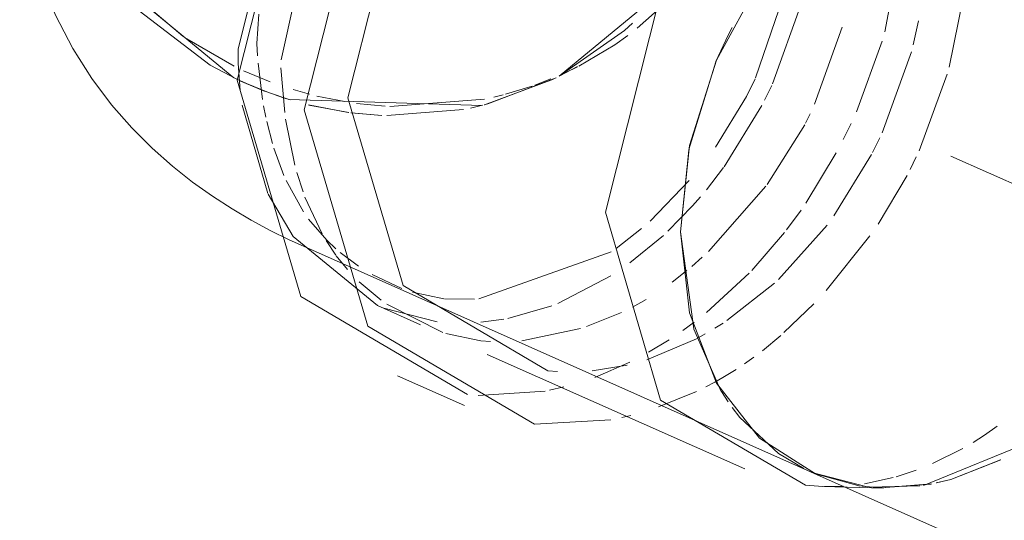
# Model space of a CAD drawing. Header units: millimetres. Extents: x -121 to 29920, y 1231 to 31888.
# Tile 151 of 256: x 21702 to 21773, y 17409 to 17445. Entities that reach past the tile are written whole.
import ezdxf

# ---------------------------------------------------------------- set-up
doc = ezdxf.new("R2010")
doc.units = ezdxf.units.MM
doc.linetypes.add('ADSK_Осевая', pattern=[700, 500, -100, 0, -100])
doc.layers.add('P-PIPE-____-CNTR', color=3, linetype='ADSK_Осевая', lineweight=20)
doc.layers.add('P-PIPE-____-OTLN', color=3, linetype='Continuous', lineweight=20)

# ---------------------------------------------------------------- blocks, each defined once
blk = doc.blocks.new('ADSK_ППР_Отвод канализационный_Составной - Отвод раструбный-V33-3D severage Right')
at = {"layer": 'P-PIPE-____-OTLN', "color": 9}
for p, q in [((-5299.316, 17442.525), (-5296.505, 17455.295)), ((-5266.97, 17444.324), (-5267.848, 17442.41)), ((-5302.294, 17440.32), (-5302.432, 17442.262)), ((-5267.854, 17442.395), (-5269.821, 17436.032)), ((-5299.073, 17438.72), (-5299.344, 17441.947)), ((-5300.293, 17432.868), (-5302.159, 17439.246)), ((-5298.342, 17434.901), (-5299.008, 17438.243)), ((-5269.826, 17436.006), (-5270.428, 17430.084)), ((-5297.745, 17432.968), (-5298.199, 17434.38)), ((-5296.37, 17429.944), (-5297.611, 17432.604)), ((-5270.428, 17430.084), (-5269.452, 17423.063)), ((-5295.38, 17428.406), (-5296.081, 17429.455)), ((-5294.532, 17427.351), (-5295.341, 17428.352)), ((-5292.084, 17425.132), (-5293.678, 17426.467)), ((-5288.026, 17423.577), (-5291.898, 17424.55)), ((-5287.634, 17422.808), (-5291.669, 17424.837)), ((-5269.442, 17423.032), (-5267.462, 17418.536)), ((-5279.331, 17419.975), (-5280.015, 17420.034)), ((-5280.221, 17418.555), (-5285.063, 17418.243)), ((-5267.457, 17418.527), (-5266.97, 17417.777)), ((-5274.021, 17416.802), (-5274.67, 17416.643)), ((-5266.114, 17416.643), (-5263.333, 17414.049)), ((-5263.315, 17414.036), (-5261.479, 17412.943)), ((-5260.801, 17412.632), (-5256.893, 17411.618)), ((-5260.634, 17412.562), (-5257.409, 17411.686)), ((-5259.251, 17411.661), (-5259.984, 17411.659)), ((-5256.735, 17411.602), (-5253.086, 17411.692))]:
    blk.add_line(p, q, dxfattribs=at)
at = {"layer": 'P-PIPE-____-OTLN', "color": 10}
for p, q in [((-5254.486, 17450.485), (-5255.631, 17444.564)), ((-5306.437, 17444.239), (-5310.535, 17447.711)), ((-5306.437, 17444.239), (-5310.535, 17447.711)), ((-5279.192, 17441.359), (-5271.948, 17447.334)), ((-5279.192, 17441.359), (-5271.948, 17447.334)), ((-5262.902, 17447.288), (-5264.982, 17441.22)), ((-5249.859, 17447.428), (-5250.971, 17441.998)), ((-5271.68, 17446.5), (-5273.548, 17444.833)), ((-5271.68, 17446.5), (-5273.548, 17444.833)), ((-5261.656, 17446.645), (-5263.761, 17440.796)), ((-5301.08, 17443.711), (-5300.935, 17445.848)), ((-5274.473, 17444.651), (-5273.895, 17445.191)), ((-5273.895, 17445.191), (-5274.473, 17444.651)), ((-5253.189, 17445.346), (-5253.572, 17443.617)), ((-5279.203, 17441.354), (-5274.479, 17444.646)), ((-5274.479, 17444.646), (-5279.203, 17441.354)), ((-5274.237, 17444.299), (-5275.183, 17443.626)), ((-5274.237, 17444.299), (-5275.183, 17443.626)), ((-5258.713, 17444.901), (-5260.705, 17439.315)), ((-5302.735, 17442.064), (-5306.164, 17444.052)), ((-5302.735, 17442.064), (-5306.164, 17444.052)), ((-5301.03, 17442.814), (-5301.08, 17443.711)), ((-5275.183, 17443.626), (-5277.785, 17442.083)), ((-5275.183, 17443.626), (-5277.785, 17442.083)), ((-5255.822, 17443.887), (-5257.684, 17438.779)), ((-5253.703, 17443.109), (-5255.808, 17437.26)), ((-5300.676, 17439.659), (-5300.991, 17442.285)), ((-5300.12, 17440.939), (-5302.053, 17441.741)), ((-5300.12, 17440.939), (-5302.053, 17441.741)), ((-5279.159, 17441.375), (-5277.873, 17442.038)), ((-5279.159, 17441.375), (-5277.873, 17442.038)), ((-5277.879, 17442.035), (-5278.775, 17441.599)), ((-5277.879, 17442.035), (-5278.775, 17441.599)), ((-5251.109, 17441.504), (-5253.148, 17435.947)), ((-5302.539, 17441.131), (-5301.843, 17440.81)), ((-5301.843, 17440.81), (-5302.539, 17441.131)), ((-5302.314, 17441.022), (-5300.475, 17440.242)), ((-5302.314, 17441.022), (-5300.475, 17440.242)), ((-5301.843, 17440.81), (-5300.248, 17440.159)), ((-5300.248, 17440.159), (-5301.843, 17440.81)), ((-5284.608, 17439.279), (-5279.623, 17441.137)), ((-5279.623, 17441.137), (-5284.608, 17439.279)), ((-5279.807, 17441.149), (-5280.952, 17440.71)), ((-5279.807, 17441.149), (-5280.952, 17440.71)), ((-5263.815, 17440.679), (-5264.332, 17439.612)), ((-5300.242, 17440.157), (-5298.676, 17439.629)), ((-5298.676, 17439.629), (-5300.242, 17440.157)), ((-5299.715, 17439.966), (-5298.942, 17439.711)), ((-5299.715, 17439.966), (-5298.942, 17439.711)), ((-5297.283, 17440.047), (-5298.466, 17440.38)), ((-5297.283, 17440.047), (-5298.466, 17440.38)), ((-5283.249, 17440.005), (-5283.926, 17439.839)), ((-5283.249, 17440.005), (-5283.926, 17439.839)), ((-5281.162, 17440.636), (-5283.079, 17440.049)), ((-5281.162, 17440.636), (-5283.079, 17440.049)), ((-5298.775, 17439.659), (-5284.784, 17439.234)), ((-5298.775, 17439.659), (-5284.784, 17439.234)), ((-5294.471, 17438.723), (-5297.339, 17439.263)), ((-5297.333, 17439.262), (-5294.439, 17438.718)), ((-5294.723, 17439.508), (-5296.741, 17439.912)), ((-5294.723, 17439.508), (-5296.741, 17439.912)), ((-5291.803, 17439.184), (-5293.864, 17439.381)), ((-5291.803, 17439.184), (-5293.864, 17439.381)), ((-5284.604, 17439.692), (-5291.464, 17439.166)), ((-5284.604, 17439.692), (-5291.464, 17439.166)), ((-5285.612, 17439.044), (-5284.743, 17439.245)), ((-5284.743, 17439.245), (-5285.612, 17439.044)), ((-5264.535, 17439.216), (-5267.264, 17434.784)), ((-5300.439, 17438.377), (-5300.598, 17439.198)), ((-5292.04, 17438.508), (-5294.275, 17438.698)), ((-5294.242, 17438.692), (-5292.04, 17438.508)), ((-5291.678, 17438.496), (-5286.132, 17438.94)), ((-5286.131, 17438.94), (-5291.667, 17438.497)), ((-5261.034, 17438.617), (-5261.363, 17437.96)), ((-5299.962, 17436.477), (-5300.373, 17438.072)), ((-5261.428, 17437.834), (-5264.142, 17433.513)), ((-5258.073, 17437.922), (-5258.631, 17436.772)), ((-5255.98, 17436.891), (-5256.512, 17435.814)), ((-5299.125, 17434.154), (-5299.857, 17436.133)), ((-5259.138, 17435.8), (-5261.344, 17432.162)), ((-5256.581, 17435.68), (-5259.311, 17431.248)), ((-5253.352, 17435.507), (-5253.8, 17434.588)), ((-5267.302, 17434.732), (-5268.534, 17433.135)), ((-5297.708, 17431.535), (-5298.967, 17433.799)), ((-5269.789, 17433.802), (-5272.622, 17430.862)), ((-5254.014, 17434.17), (-5256.116, 17430.648)), ((-5264.242, 17433.377), (-5268.39, 17428.669)), ((-5268.978, 17432.605), (-5269.545, 17431.96)), ((-5269.545, 17431.96), (-5271.328, 17430.137)), ((-5261.69, 17431.661), (-5262.75, 17430.222)), ((-5296.019, 17429.474), (-5297.339, 17431.006)), ((-5273.231, 17430.321), (-5275.081, 17428.876)), ((-5262.887, 17430.046), (-5265.255, 17427.294)), ((-5259.809, 17430.577), (-5263.334, 17426.64)), ((-5295.37, 17428.864), (-5296.019, 17429.474)), ((-5271.659, 17429.83), (-5274.083, 17427.843)), ((-5256.707, 17429.792), (-5259.871, 17425.841)), ((-5293.724, 17427.597), (-5295.046, 17428.585)), ((-5275.438, 17428.631), (-5285.023, 17425.228)), ((-5268.841, 17428.247), (-5269.605, 17427.569)), ((-5269.952, 17427.277), (-5271.026, 17426.433)), ((-5265.442, 17427.099), (-5268.528, 17424.254)), ((-5290.584, 17425.984), (-5292.74, 17426.991)), ((-5275.457, 17426.903), (-5279.309, 17424.902)), ((-5287.544, 17425.246), (-5289.814, 17425.722)), ((-5263.619, 17426.374), (-5267.061, 17423.656)), ((-5285.324, 17425.206), (-5287.515, 17425.243)), ((-5272.908, 17425.184), (-5273.894, 17424.638)), ((-5279.739, 17424.734), (-5282.907, 17423.817)), ((-5260.773, 17424.871), (-5262.927, 17422.789)), ((-5283.203, 17423.761), (-5284.861, 17423.539)), ((-5274.691, 17424.242), (-5277.221, 17423.222)), ((-5269.424, 17423.55), (-5270.246, 17422.948)), ((-5277.646, 17423.083), (-5281.905, 17422.193)), ((-5267.321, 17423.485), (-5267.922, 17423.105)), ((-5269.264, 17422.341), (-5272.86, 17420.823)), ((-5271.247, 17422.27), (-5272.739, 17421.363)), ((-5268.625, 17422.691), (-5269.264, 17422.341)), ((-5263.152, 17422.591), (-5264.49, 17421.481)), ((-5265.108, 17421.01), (-5265.796, 17420.519)), ((-5274.287, 17420.427), (-5276.802, 17420.013)), ((-5274.085, 17420.648), (-5276.629, 17419.552)), ((-5266.381, 17420.129), (-5267.346, 17419.538)), ((-5267.346, 17419.538), (-5267.934, 17419.206)), ((-5278.853, 17418.859), (-5279.897, 17418.619)), ((-5267.934, 17419.206), (-5268.582, 17418.865)), ((-5269.252, 17418.536), (-5272.005, 17417.411)), ((-5249.979, 17414.406), (-5252.167, 17413.309)), ((-5255.018, 17412.299), (-5257.097, 17411.856)), ((-5253.358, 17412.83), (-5254.794, 17412.362)), ((-5258.652, 17411.687), (-5259.251, 17411.661))]:
    blk.add_line(p, q, dxfattribs=at)
at = {"layer": 'P-PIPE-____-OTLN', "color": 22}
for p, q in [((-5266.687, 17444.881), (-5266.97, 17444.324)), ((-5302.432, 17442.262), (-5302.451, 17443.328)), ((-5297.717, 17429.043), (-5260.996, 17412.716)), ((-5292.359, 17424.745), (-5289.252, 17423.364)), ((-5284.405, 17421.209), (-5265.765, 17412.922)), ((-5290.897, 17419.663), (-5286.051, 17417.508)), ((-5266.687, 17417.379), (-5266.114, 17416.643)), ((-5260.123, 17411.662), (-5255.723, 17411.539))]:
    blk.add_line(p, q, dxfattribs=at)
for points in [[(-5302.517, 17441.06, 0), (-5297.908, 17459.289, 0), (-5285.842, 17473.133, 0), (-5270.927, 17477.303, 0), (-5261.552, 17473.167, 0)], [(-5297.671, 17438.905, 0), (-5293.062, 17457.135, 0), (-5280.995, 17470.979, 0), (-5266.081, 17475.149, 0), (-5254.014, 17468.052, 0), (-5252.565, 17465.738, 0)], [(-5302.451, 17443.328, 0), (-5298.448, 17459.161, 0), (-5287.968, 17471.184, 0)], [(-5294.498, 17439.792, 0), (-5290.495, 17455.625, 0), (-5280.015, 17467.648, 0), (-5267.061, 17471.27, 0), (-5260.351, 17468.796, 0)], [(-5275.857, 17431.504, 0), (-5271.854, 17447.337, 0), (-5261.374, 17459.361, 0), (-5248.421, 17462.983, 0), (-5238.38, 17457.392, 0)], [(-5240.686, 17458.405, 0), (-5241.045, 17458.559, 0), (-5245.77, 17459.575, 0), (-5250.839, 17458.955, 0), (-5255.909, 17456.74, 0), (-5260.634, 17453.082, 0), (-5264.691, 17448.23, 0), (-5267.804, 17442.515, 0), (-5269.76, 17436.325, 0), (-5270.428, 17430.084, 0)], [(-5318.257, 17457.652, 0), (-5318.077, 17454.461, 0), (-5317.551, 17451.367, 0), (-5316.723, 17448.451, 0), (-5315.653, 17445.769, 0), (-5314.406, 17443.348, 0), (-5313.041, 17441.191, 0), (-5311.606, 17439.287, 0), (-5310.138, 17437.611, 0), (-5308.661, 17436.138, 0), (-5307.191, 17434.839, 0), (-5305.737, 17433.689, 0), (-5304.302, 17432.668, 0), (-5302.887, 17431.754, 0), (-5301.492, 17430.933, 0), (-5300.113, 17430.19, 0), (-5298.749, 17429.516, 0), (-5297.717, 17429.043, 0)], [(-5285.842, 17418.31, 0), (-5297.908, 17425.407, 0), (-5302.517, 17441.06, 0)], [(-5280.015, 17420.034, 0), (-5290.495, 17426.198, 0), (-5294.498, 17439.792, 0)], [(-5275.461, 17416.474, 0), (-5280.995, 17416.156, 0), (-5293.062, 17423.252, 0), (-5297.671, 17438.905, 0)], [(-5260.123, 17411.662, 0), (-5261.374, 17411.747, 0), (-5271.854, 17417.91, 0), (-5275.857, 17431.504, 0)], [(-5270.428, 17430.084, 0), (-5269.76, 17424.215, 0), (-5267.804, 17419.12, 0), (-5264.691, 17415.145, 0), (-5260.634, 17412.562, 0)]]:
    blk.add_polyline3d(points, dxfattribs=at)
at = {"layer": 'P-PIPE-____-OTLN', "color": 9}
for points in [[(-5312.799, 17449.906, 0), (-5312.132, 17448.97, 0), (-5302.749, 17441.231, 0)], [(-5312.799, 17449.906, 0), (-5312.132, 17448.97, 0), (-5302.749, 17441.231, 0)], [(-5312.469, 17449.435, 0), (-5309.601, 17446.075, 0), (-5304.458, 17442.148, 0), (-5302.539, 17441.131, 0)], [(-5302.539, 17441.131, 0), (-5304.458, 17442.148, 0), (-5309.601, 17446.075, 0), (-5312.469, 17449.435, 0)], [(-5292.359, 17424.745, 0), (-5298.448, 17429.734, 0), (-5300.269, 17432.818, 0)], [(-5284.184, 17422.135, 0), (-5284.861, 17422.189, 0), (-5287.396, 17422.731, 0)], [(-5252.829, 17411.731, 0), (-5244.786, 17415.003, 0), (-5242.663, 17416.588, 0)], [(-5251.882, 17411.908, 0), (-5250.839, 17412.166, 0), (-5247.241, 17413.572, 0)], [(-5257.28, 17411.667, 0), (-5255.909, 17411.545, 0), (-5252.249, 17411.834, 0)]]:
    blk.add_polyline3d(points, dxfattribs=at)
at = {"layer": 'P-PIPE-____-OTLN', "color": 10}
for points in [[(-5284.634, 17439.271, 0), (-5284.366, 17439.341, 0), (-5279.422, 17441.239, 0)], [(-5284.634, 17439.271, 0), (-5284.366, 17439.341, 0), (-5279.422, 17441.239, 0)], [(-5265.017, 17441.145, 0), (-5265.644, 17439.868, 0), (-5267.895, 17436.223, 0)], [(-5247.489, 17416.019, 0), (-5248.421, 17415.368, 0), (-5249.238, 17414.845, 0)]]:
    blk.add_polyline3d(points, dxfattribs=at)

msp = doc.modelspace()

# ---------------------------------------------------------------- linework, layer by layer
at = {"layer": 'P-PIPE-____-CNTR', "color": 9}
msp.add_line((21945.222, 17357.197), (21768.968, 17435.56), dxfattribs=at)
msp.add_line((21945.222, 17357.197), (21768.968, 17435.56), dxfattribs=at)
at = {"layer": 'P-PIPE-____-OTLN', "color": 9}
for p, q in [((21772.577, 17413.576), (21768.968, 17412.166)), ((21762.398, 17411.686), (21759.173, 17412.562)), ((21768.968, 17412.166), (21767.902, 17411.906))]:
    msp.add_line(p, q, dxfattribs=at)
at = {"layer": 'P-PIPE-____-OTLN', "color": 22}
msp.add_line((21758.811, 17412.716), (21951.772, 17326.926), dxfattribs=at)
for points in [[(21749.379, 17430.084, 0), (21750.047, 17436.325, 0), (21752.003, 17442.515, 0), (21755.116, 17448.23, 0), (21759.173, 17453.082, 0), (21763.898, 17456.74, 0), (21768.968, 17458.955, 0)], [(21759.173, 17412.562, 0), (21755.116, 17415.145, 0), (21752.003, 17419.12, 0), (21750.047, 17424.215, 0), (21749.379, 17430.084, 0)]]:
    msp.add_polyline3d(points, dxfattribs=at)
at = {"layer": 'P-PIPE-____-OTLN', "color": 9}
msp.add_polyline3d([(21767.533, 17411.831, 0), (21763.898, 17411.545, 0), (21762.527, 17411.667, 0)], dxfattribs=at)

# ---------------------------------------------------------------- block references
at = {"layer": 'P-PIPE-____-OTLN', "color": 10}
msp.add_blockref('ADSK_ППР_Отвод канализационный_Составной - Отвод раструбный-V33-3D severage Right', (27019.807, 0), dxfattribs=at)

doc.saveas('drawing.dxf')
